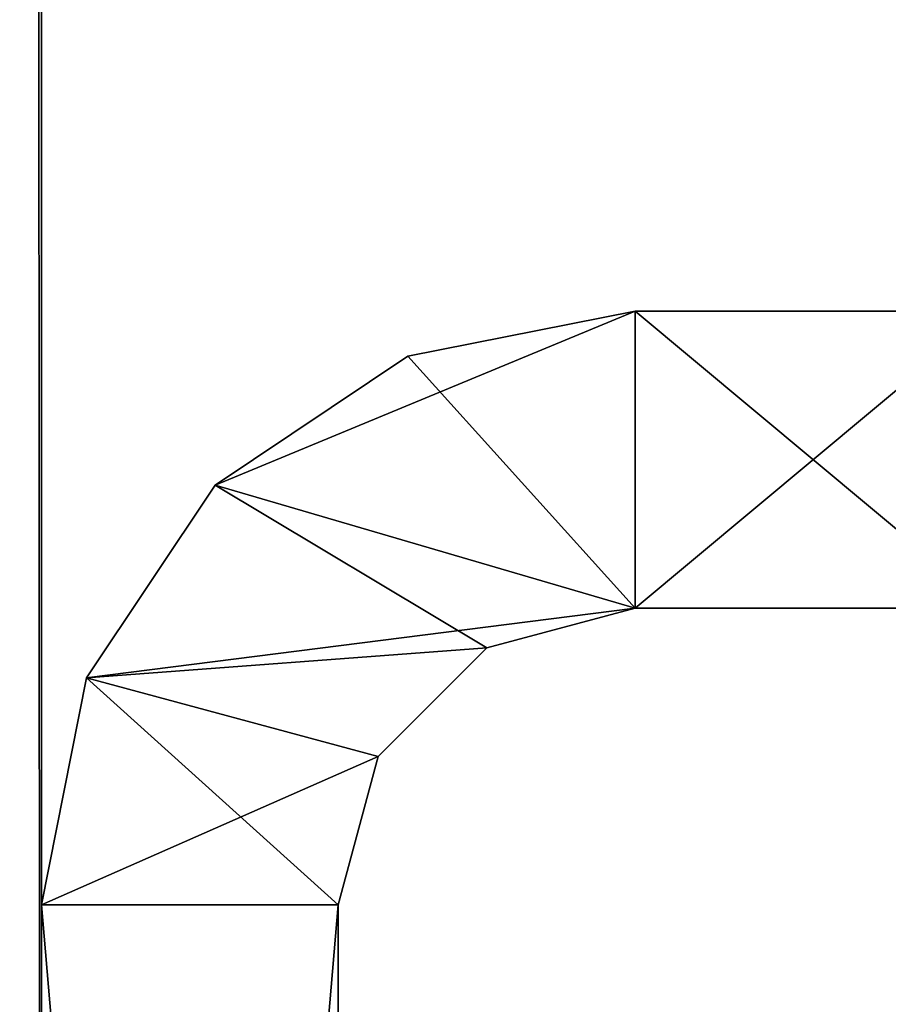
# Model space of a CAD drawing. Extents: x -90 to 480, y -1508 to 4.
# Tile 7 of 15: x 40 to 57, y -1416 to -1396. Entities that reach past the tile are written whole.
import ezdxf

# ---------------------------------------------------------------- set-up
doc = ezdxf.new("R2010")
doc.units = 0
doc.header["$LTSCALE"] = 65.185185
for name, color, linetype in [('100', 7, 'CONTINUOUS'), ('101', 7, 'CONTINUOUS'), ('102', 7, 'CONTINUOUS'), ('103', 7, 'CONTINUOUS'), ('121', 7, 'CONTINUOUS'), ('122', 7, 'CONTINUOUS'), ('43', 7, 'CONTINUOUS'), ('49', 7, 'CONTINUOUS'), ('51', 7, 'CONTINUOUS'), ('88', 7, 'CONTINUOUS'), ('89', 7, 'CONTINUOUS'), ('90', 7, 'CONTINUOUS'), ('93', 7, 'CONTINUOUS'), ('94', 7, 'CONTINUOUS'), ('95', 7, 'CONTINUOUS')]:
    doc.layers.add(name, color=color, linetype=linetype)

msp = doc.modelspace()

# ---------------------------------------------------------------- linework, layer by layer
at = {"layer": '100', "color": 8, "linetype": 'CONTINUOUS'}
for points in [[(47.408, -1402.413, -25), (52, -1401.5, -25), (52, -1407.5, -25), (47.408, -1402.413, -25)], [(43.515, -1405.015, -25), (47.408, -1402.413, -25), (52, -1407.5, -25), (43.515, -1405.015, -25)], [(40.913, -1408.908, -25), (43.515, -1405.015, -25), (49, -1408.304, -25), (40.913, -1408.908, -25)], [(49, -1408.304, -25), (43.515, -1405.015, -25), (52, -1407.5, -25), (49, -1408.304, -25)], [(46.804, -1410.5, -25), (40.913, -1408.908, -25), (49, -1408.304, -25), (46.804, -1410.5, -25)], [(40, -1413.5, -25), (40.913, -1408.908, -25), (46, -1413.5, -25), (40, -1413.5, -25)], [(46, -1413.5, -25), (40.913, -1408.908, -25), (46.804, -1410.5, -25), (46, -1413.5, -25)]]:
    msp.add_3dface(points, dxfattribs=at)
at = {"layer": '101', "color": 8, "linetype": 'CONTINUOUS'}
for points in [[(52, -1401.5, 25), (47.408, -1402.413, 25), (43.515, -1405.015, 25), (52, -1401.5, 25)], [(52, -1401.5, 25), (43.515, -1405.015, 25), (52, -1407.5, 25), (52, -1401.5, 25)], [(43.515, -1405.015, 25), (40.913, -1408.908, 25), (52, -1407.5, 25), (43.515, -1405.015, 25)], [(52, -1407.5, 25), (40.913, -1408.908, 25), (49, -1408.304, 25), (52, -1407.5, 25)], [(49, -1408.304, 25), (40.913, -1408.908, 25), (46.804, -1410.5, 25), (49, -1408.304, 25)], [(40.913, -1408.908, 25), (40, -1413.5, 25), (46.804, -1410.5, 25), (40.913, -1408.908, 25)], [(46.804, -1410.5, 25), (40, -1413.5, 25), (46, -1413.5, 25), (46.804, -1410.5, 25)]]:
    msp.add_3dface(points, dxfattribs=at)
at = {"layer": '102', "color": 8, "linetype": 'CONTINUOUS'}
for points in [[(40, -1484, -25), (40, -1413.5, -25), (46, -1484, -25), (40, -1484, -25)], [(40, -1413.5, -25), (46, -1413.5, -25), (46, -1484, -25), (40, -1413.5, -25)]]:
    msp.add_3dface(points, dxfattribs=at)
at = {"layer": '103', "color": 8, "linetype": 'CONTINUOUS'}
for points in [[(40, -1413.5, 25), (40, -1484, 25), (46, -1413.5, 25), (40, -1413.5, 25)], [(46, -1413.5, 25), (40, -1484, 25), (46, -1484, 25), (46, -1413.5, 25)]]:
    msp.add_3dface(points, dxfattribs=at)
at = {"layer": '121', "color": 8, "linetype": 'CONTINUOUS'}
for points in [[(59.195, -1401.5, 25), (52, -1401.5, 25), (59.195, -1407.5, 25), (59.195, -1401.5, 25)], [(52, -1401.5, 25), (52, -1407.5, 25), (59.195, -1407.5, 25), (52, -1401.5, 25)]]:
    msp.add_3dface(points, dxfattribs=at)
at = {"layer": '122', "color": 8, "linetype": 'CONTINUOUS'}
for points in [[(52, -1401.5, -25), (59.195, -1401.5, -25), (52, -1407.5, -25), (52, -1401.5, -25)], [(52, -1407.5, -25), (59.195, -1401.5, -25), (59.195, -1407.5, -25), (52, -1407.5, -25)]]:
    msp.add_3dface(points, dxfattribs=at)
at = {"layer": '43', "linetype": 'CONTINUOUS'}
for points in [[(40, -1484, 17), (40, -1484, -17), (40, -4, -17), (40, -1484, 17)], [(40, -1484, 17), (40, -4, -17), (40, -4, 17), (40, -1484, 17)]]:
    msp.add_3dface(points, dxfattribs=at)
at = {"layer": '49', "linetype": 'CONTINUOUS'}
for points in [[(39.121, -1484, 19.121), (40, -1484, 17), (39.121, -4, 19.121), (39.121, -1484, 19.121)], [(40, -1484, 17), (40, -4, 17), (39.121, -4, 19.121), (40, -1484, 17)]]:
    msp.add_3dface(points, dxfattribs=at)
at = {"layer": '51', "linetype": 'CONTINUOUS'}
for points in [[(40, -1484, -17), (39.121, -1484, -19.121), (40, -4, -17), (40, -1484, -17)], [(39.121, -1484, -19.121), (39.121, -4, -19.121), (40, -4, -17), (39.121, -1484, -19.121)]]:
    msp.add_3dface(points, dxfattribs=at)
at = {"layer": '88', "color": 8, "linetype": 'CONTINUOUS'}
for points in [[(52, -1401.5, 25), (67.002, -1401.5, -21.249), (63.526, -1401.5, -24.013), (52, -1401.5, 25)], [(67.002, -1401.5, -21.249), (52, -1401.5, 25), (61.239, -1401.5, -1.998), (67.002, -1401.5, -21.249)], [(67.002, -1401.5, 21.249), (77.759, -1401.5, 7.811), (52, -1401.5, 25), (67.002, -1401.5, 21.249)], [(52, -1401.5, 25), (77.759, -1401.5, 7.811), (67.052, -1401.5, 6.986), (52, -1401.5, 25)], [(63.526, -1401.5, 24.013), (67.002, -1401.5, 21.249), (52, -1401.5, 25), (63.526, -1401.5, 24.013)], [(59.195, -1401.5, 25), (63.526, -1401.5, 24.013), (52, -1401.5, 25), (59.195, -1401.5, 25)], [(52, -1401.5, -25), (52, -1401.5, 25), (59.195, -1401.5, -25), (52, -1401.5, -25)], [(59.195, -1401.5, -25), (52, -1401.5, 25), (63.526, -1401.5, -24.013), (59.195, -1401.5, -25)], [(61.239, -1401.5, -1.998), (52, -1401.5, 25), (61.239, -1401.5, 1.998), (61.239, -1401.5, -1.998)], [(61.239, -1401.5, 1.998), (52, -1401.5, 25), (63.41, -1401.5, 5.35), (61.239, -1401.5, 1.998)], [(63.41, -1401.5, 5.35), (52, -1401.5, 25), (67.052, -1401.5, 6.986), (63.41, -1401.5, 5.35)]]:
    msp.add_3dface(points, dxfattribs=at)
at = {"layer": '89', "color": 8, "linetype": 'CONTINUOUS'}
for points in [[(52, -1401.5, 25), (52, -1401.5, -25), (47.408, -1402.413, -25), (52, -1401.5, 25)], [(47.408, -1402.413, 25), (52, -1401.5, 25), (47.408, -1402.413, -25), (47.408, -1402.413, 25)], [(43.515, -1405.015, 25), (47.408, -1402.413, 25), (43.515, -1405.015, -25), (43.515, -1405.015, 25)], [(43.515, -1405.015, -25), (47.408, -1402.413, 25), (47.408, -1402.413, -25), (43.515, -1405.015, -25)], [(40.913, -1408.908, 25), (43.515, -1405.015, 25), (40.913, -1408.908, -25), (40.913, -1408.908, 25)], [(40.913, -1408.908, -25), (43.515, -1405.015, 25), (43.515, -1405.015, -25), (40.913, -1408.908, -25)], [(40, -1413.5, 25), (40.913, -1408.908, 25), (40, -1413.5, -25), (40, -1413.5, 25)], [(40, -1413.5, -25), (40.913, -1408.908, 25), (40.913, -1408.908, -25), (40, -1413.5, -25)]]:
    msp.add_3dface(points, dxfattribs=at)
at = {"layer": '90', "color": 8, "linetype": 'CONTINUOUS'}
for points in [[(40, -1413.5, 25), (40, -1413.5, -25), (40, -1445.81, -4.044), (40, -1413.5, 25)], [(40, -1484, 25), (40, -1413.5, 25), (40, -1451.69, 4.044), (40, -1484, 25)], [(40, -1448.75, 5), (40, -1413.5, 25), (40, -1447.205, 4.755), (40, -1448.75, 5)], [(40, -1413.5, 25), (40, -1448.75, 5), (40, -1450.295, 4.755), (40, -1413.5, 25)], [(40, -1447.205, 4.755), (40, -1413.5, 25), (40, -1445.81, 4.044), (40, -1447.205, 4.755)], [(40, -1445.81, 4.044), (40, -1413.5, 25), (40, -1444.706, 2.94), (40, -1445.81, 4.044)], [(40, -1444.706, 2.94), (40, -1413.5, 25), (40, -1443.995, 1.545), (40, -1444.706, 2.94)], [(40, -1443.995, 1.545), (40, -1413.5, 25), (40, -1443.75), (40, -1443.995, 1.545)], [(40, -1443.75), (40, -1413.5, 25), (40, -1443.995, -1.545), (40, -1443.75)], [(40, -1443.995, -1.545), (40, -1413.5, 25), (40, -1444.706, -2.94), (40, -1443.995, -1.545)], [(40, -1444.706, -2.94), (40, -1413.5, 25), (40, -1445.81, -4.044), (40, -1444.706, -2.94)], [(40, -1451.69, 4.044), (40, -1413.5, 25), (40, -1450.295, 4.755), (40, -1451.69, 4.044)], [(40, -1413.5, -25), (40, -1484, -25), (40, -1445.81, -4.044), (40, -1413.5, -25)]]:
    msp.add_3dface(points, dxfattribs=at)
at = {"layer": '93', "color": 8, "linetype": 'CONTINUOUS'}
for points in [[(52, -1407.5, 25), (52, -1407.5, -25), (59.195, -1407.5, 25), (52, -1407.5, 25)], [(52, -1407.5, -25), (59.195, -1407.5, -25), (63.526, -1407.5, -24.013), (52, -1407.5, -25)], [(52, -1407.5, -25), (63.526, -1407.5, -24.013), (67.002, -1407.5, -21.249), (52, -1407.5, -25)], [(52, -1407.5, -25), (67.002, -1407.5, -21.249), (77.759, -1407.5, -7.811), (52, -1407.5, -25)], [(52, -1407.5, -25), (77.759, -1407.5, -7.811), (67.052, -1407.5, -6.986), (52, -1407.5, -25)], [(52, -1407.5, -25), (67.002, -1407.5, 21.249), (63.526, -1407.5, 24.013), (52, -1407.5, -25)], [(67.002, -1407.5, 21.249), (52, -1407.5, -25), (61.239, -1407.5, 1.998), (67.002, -1407.5, 21.249)], [(52, -1407.5, -25), (63.526, -1407.5, 24.013), (59.195, -1407.5, 25), (52, -1407.5, -25)], [(61.239, -1407.5, 1.998), (52, -1407.5, -25), (61.239, -1407.5, -1.998), (61.239, -1407.5, 1.998)], [(61.239, -1407.5, -1.998), (52, -1407.5, -25), (63.41, -1407.5, -5.35), (61.239, -1407.5, -1.998)], [(63.41, -1407.5, -5.35), (52, -1407.5, -25), (67.052, -1407.5, -6.986), (63.41, -1407.5, -5.35)]]:
    msp.add_3dface(points, dxfattribs=at)
at = {"layer": '94', "color": 8, "linetype": 'CONTINUOUS'}
for points in [[(49, -1408.304, -25), (52, -1407.5, -25), (49, -1408.304, 25), (49, -1408.304, -25)], [(52, -1407.5, -25), (52, -1407.5, 25), (49, -1408.304, 25), (52, -1407.5, -25)], [(46.804, -1410.5, -25), (49, -1408.304, -25), (46.804, -1410.5, 25), (46.804, -1410.5, -25)], [(49, -1408.304, -25), (49, -1408.304, 25), (46.804, -1410.5, 25), (49, -1408.304, -25)], [(46, -1413.5, -25), (46.804, -1410.5, -25), (46, -1413.5, 25), (46, -1413.5, -25)], [(46.804, -1410.5, -25), (46.804, -1410.5, 25), (46, -1413.5, 25), (46.804, -1410.5, -25)]]:
    msp.add_3dface(points, dxfattribs=at)
at = {"layer": '95', "color": 8, "linetype": 'CONTINUOUS'}
for points in [[(46, -1413.5, -25), (46, -1413.5, 25), (46, -1445.81, 4.044), (46, -1413.5, -25)], [(46, -1484, -25), (46, -1413.5, -25), (46, -1451.69, -4.044), (46, -1484, -25)], [(46, -1451.69, -4.044), (46, -1413.5, -25), (46, -1450.295, -4.755), (46, -1451.69, -4.044)], [(46, -1450.295, -4.755), (46, -1413.5, -25), (46, -1448.75, -5), (46, -1450.295, -4.755)], [(46, -1448.75, -5), (46, -1413.5, -25), (46, -1447.205, -4.755), (46, -1448.75, -5)], [(46, -1447.205, -4.755), (46, -1413.5, -25), (46, -1445.81, -4.044), (46, -1447.205, -4.755)], [(46, -1445.81, -4.044), (46, -1413.5, -25), (46, -1444.706, -2.94), (46, -1445.81, -4.044)], [(46, -1444.706, -2.94), (46, -1413.5, -25), (46, -1443.995, -1.545), (46, -1444.706, -2.94)], [(46, -1443.995, -1.545), (46, -1413.5, -25), (46, -1443.75), (46, -1443.995, -1.545)], [(46, -1443.75), (46, -1413.5, -25), (46, -1443.995, 1.545), (46, -1443.75)], [(46, -1443.995, 1.545), (46, -1413.5, -25), (46, -1444.706, 2.94), (46, -1443.995, 1.545)], [(46, -1444.706, 2.94), (46, -1413.5, -25), (46, -1445.81, 4.044), (46, -1444.706, 2.94)], [(46, -1413.5, 25), (46, -1484, 25), (46, -1445.81, 4.044), (46, -1413.5, 25)]]:
    msp.add_3dface(points, dxfattribs=at)

doc.saveas('drawing.dxf')
